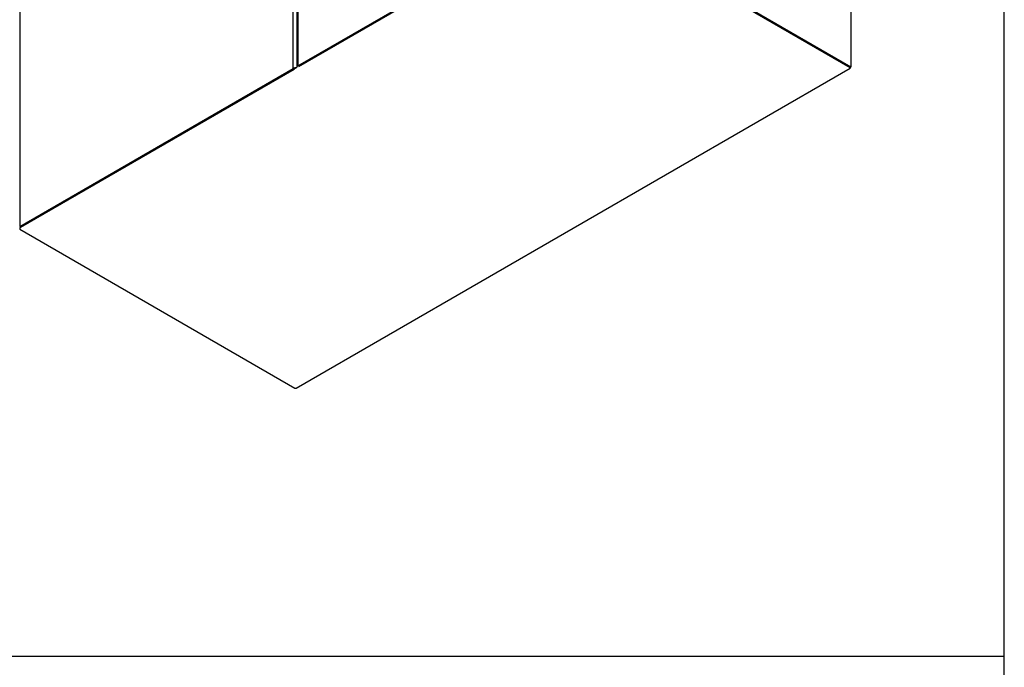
# Model space of a CAD drawing. Header units: inches. Extents: x 1 to 359, y -2 to 239.
# Tile 54 of 68: x 299 to 359, y 41 to 81. Entities that reach past the tile are written whole.
import ezdxf

# ---------------------------------------------------------------- set-up
doc = ezdxf.new("R2010")
doc.units = ezdxf.units.IN
doc.header["$MEASUREMENT"] = 0
for name, color, linetype in [('COM71299-6', 7, 'Continuous'), ('COM71300-6', 7, 'Continuous'), ('COM71301-6', 7, 'Continuous'), ('Default', 7, 'Continuous')]:
    doc.layers.add(name, color=color, linetype=linetype)

# ---------------------------------------------------------------- blocks, each defined once
blk = doc.blocks.new('SE7')
at = {"layer": 'COM71299-6', "color": 7, "linetype": 'Continuous'}
for p, q in [((315.9901442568, 77.7966025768), (299.0482730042, 68.0152086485)), ((315.9547367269, 58.2221278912), (349.8039383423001, 77.7649735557)), ((299.0482730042, 68.0152086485), (299.0482730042, 67.9376414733)), ((299.0482730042, 67.9376414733), (315.8597367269, 58.2315383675))]:
    blk.add_line(p, q, dxfattribs=at)
for centre, major_axis, start_param, end_param in [((349.7089383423, 77.92951838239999), (-0.09500000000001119, 0.1645448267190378), 3.141592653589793, 3.926990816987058), ((315.8597367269, 58.3866727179), (-0.09500000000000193, 0.1645448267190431), 2.356194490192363, 3.141592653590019)]:
    blk.add_ellipse(centre, major_axis=major_axis, ratio=0.5773502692, start_param=start_param, end_param=end_param, dxfattribs=at)
at = {"layer": 'COM71300-6', "color": 7, "linetype": 'Continuous'}
for p, q in [((315.9843992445, 136.5090655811), (315.9843992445, 77.8233738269)), ((316.0400489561, 136.5866327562), (316.0400489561, 77.9009410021)), ((316.0400489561, 77.9009410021), (332.7631243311, 87.55601307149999)), ((316.1072241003, 77.8621574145), (332.8302994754, 87.5172294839)), ((332.9646497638, 87.5172294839), (349.7761134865, 77.8111263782)), ((333.031824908, 87.55601307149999), (349.8432886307, 77.8499099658)), ((349.8432886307, 83.7695101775), (349.8432886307, 77.8499099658)), ((349.7761134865, 77.8111263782), (349.8432886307, 77.8499099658))]:
    blk.add_line(p, q, dxfattribs=at)
blk.add_ellipse((316.1743992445, 77.8233738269), major_axis=(0.1899999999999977, -1.784238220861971e-15), ratio=0.5773502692, start_param=2.356194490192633, end_param=3.141592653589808, dxfattribs=at)
at = {"layer": 'COM71301-6', "color": 7, "linetype": 'Continuous'}
for p, q in [((315.7713483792, 77.7478478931), (315.7713483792, 136.4294571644)), ((299.0482730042, 126.7743850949), (299.0482730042, 68.0927758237)), ((299.0482730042, 68.0927758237), (315.7713483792, 77.7478478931)), ((299.1154481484, 68.0539922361), (315.8385235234, 77.70906430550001))]:
    blk.add_line(p, q, dxfattribs=at)
blk.add_ellipse((315.9056986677, 77.670280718), major_axis=(0.1900000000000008, 0), ratio=0.5773502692, start_param=1.308996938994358, end_param=2.356194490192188, dxfattribs=at)
blk = doc.blocks.new('BORDER')
at = {"layer": 'Default', "color": 7, "linetype": 'Continuous'}
for p, q in [((0, 0), (0, 27.86)), ((-8.3041875, 4.8171933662), (0, 4.8171933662))]:
    blk.add_line(p, q, dxfattribs=at)

msp = doc.modelspace()

# ---------------------------------------------------------------- block references
at = {"layer": 'Default', "color": 7, "xscale": 8.55, "yscale": 8.55, "zscale": 8.55}
msp.add_blockref('BORDER', (359.2228250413, 0.6696231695), dxfattribs=at)
at = {"layer": 'Default'}
msp.add_blockref('SE7', (0, 0), dxfattribs=at)

doc.saveas('drawing.dxf')
